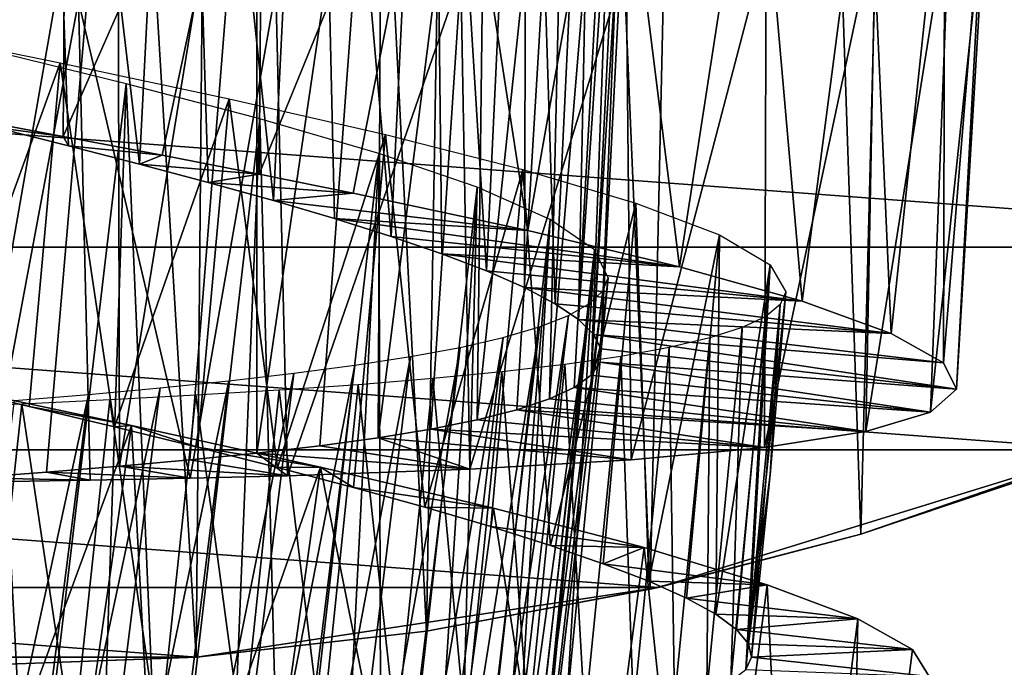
# Model space of a CAD drawing. Header units: millimetres. Extents: x -223 to 138, y -45 to 391.
# Tile 102 of 159: x -174.62 to -168, y 128.99 to 133.34. Entities that reach past the tile are written whole.
import ezdxf

# ---------------------------------------------------------------- set-up
doc = ezdxf.new("R2010")
doc.units = ezdxf.units.MM
doc.header["$LTSCALE"] = 81.481481
for name, color, linetype in [('123', 7, 'CONTINUOUS'), ('127', 7, 'CONTINUOUS'), ('128', 7, 'CONTINUOUS'), ('145', 7, 'CONTINUOUS'), ('161', 7, 'CONTINUOUS'), ('162', 7, 'CONTINUOUS'), ('167', 7, 'CONTINUOUS'), ('168', 7, 'CONTINUOUS'), ('169', 7, 'CONTINUOUS'), ('170', 7, 'CONTINUOUS'), ('171', 7, 'CONTINUOUS')]:
    doc.layers.add(name, color=color, linetype=linetype)

msp = doc.modelspace()

# ---------------------------------------------------------------- linework, layer by layer
at = {"layer": '123', "color": 7, "linetype": 'CONTINUOUS', "true_color": 0xaaaaaa}
for points in [[(-185.5006, 131.814, -73.5), (-188.0939, 133.5822, -73.5), (-164.4994, 131.814, -73.5), (-185.5006, 131.814, -73.5)], [(-164.4994, 131.814, -73.5), (-188.0939, 133.5822, -73.5), (-161.9061, 133.5822, -73.5), (-164.4994, 131.814, -73.5)], [(-182.6726, 130.452, -73.5), (-185.5006, 131.814, -73.5), (-167.3274, 130.452, -73.5), (-182.6726, 130.452, -73.5)], [(-167.3274, 130.452, -73.5), (-185.5006, 131.814, -73.5), (-164.4994, 131.814, -73.5), (-167.3274, 130.452, -73.5)], [(-179.6732, 129.5268, -73.5), (-182.6726, 130.452, -73.5), (-170.3268, 129.5268, -73.5), (-179.6732, 129.5268, -73.5)], [(-170.3268, 129.5268, -73.5), (-182.6726, 130.452, -73.5), (-167.3274, 130.452, -73.5), (-170.3268, 129.5268, -73.5)], [(-176.5694, 129.0589, -73.5), (-179.6732, 129.5268, -73.5), (-173.4306, 129.0589, -73.5), (-176.5694, 129.0589, -73.5)], [(-173.4306, 129.0589, -73.5), (-179.6732, 129.5268, -73.5), (-170.3268, 129.5268, -73.5), (-173.4306, 129.0589, -73.5)]]:
    msp.add_3dface(points, dxfattribs=at)
at = {"layer": '127', "color": 7, "linetype": 'CONTINUOUS', "true_color": 0xaaaaaa}
for points in [[(-170.3268, 129.5268, -73.5), (-167.3274, 130.452, -73.5), (-168.9659, 129.8856, -47.9948), (-170.3268, 129.5268, -73.5)], [(-168.9659, 129.8856, -47.9948), (-167.3274, 130.452, -73.5), (-167.6958, 130.3112, -46.866), (-168.9659, 129.8856, -47.9948)], [(-170.3824, 129.514, -48.8807), (-170.3268, 129.5268, -73.5), (-168.9659, 129.8856, -47.9948), (-170.3824, 129.514, -48.8807)], [(-173.4306, 129.0589, -73.5), (-170.3268, 129.5268, -73.5), (-171.8862, 129.2321, -49.5075), (-173.4306, 129.0589, -73.5)], [(-171.8862, 129.2321, -49.5075), (-170.3268, 129.5268, -73.5), (-170.3824, 129.514, -48.8807), (-171.8862, 129.2321, -49.5075)], [(-173.4351, 129.0584, -49.8781), (-173.4306, 129.0589, -73.5), (-171.8862, 129.2321, -49.5075), (-173.4351, 129.0584, -49.8781)], [(-176.5694, 129.0589, -73.5), (-173.4306, 129.0589, -73.5), (-175.0023, 129, -50.0002), (-176.5694, 129.0589, -73.5)], [(-175.0023, 129, -50.0002), (-173.4306, 129.0589, -73.5), (-173.4351, 129.0584, -49.8781), (-175.0023, 129, -50.0002)]]:
    msp.add_3dface(points, dxfattribs=at)
at = {"layer": '128', "color": 7, "linetype": 'CONTINUOUS', "true_color": 0xaaaaaa}
for points in [[(-175.0023, 129, -50.0002), (-173.4351, 129.0584, -49.8781), (-175.0004, 155, -50.5), (-175.0023, 129, -50.0002)], [(-175.0004, 155, -50.5), (-173.4351, 129.0584, -49.8781), (-173.2019, 155, -50.3449), (-175.0004, 155, -50.5)], [(-173.4351, 129.0584, -49.8781), (-171.8862, 129.2321, -49.5075), (-173.2019, 155, -50.3449), (-173.4351, 129.0584, -49.8781)], [(-173.2019, 155, -50.3449), (-171.8862, 129.2321, -49.5075), (-171.4565, 155, -49.884), (-173.2019, 155, -50.3449)], [(-171.8862, 129.2321, -49.5075), (-170.3824, 129.514, -48.8807), (-171.4565, 155, -49.884), (-171.8862, 129.2321, -49.5075)], [(-171.4565, 155, -49.884), (-170.3824, 129.514, -48.8807), (-169.8159, 155, -49.131), (-171.4565, 155, -49.884)], [(-170.3824, 129.514, -48.8807), (-168.9659, 129.8856, -47.9948), (-169.8159, 155, -49.131), (-170.3824, 129.514, -48.8807)], [(-169.8159, 155, -49.131), (-168.9659, 129.8856, -47.9948), (-168.3285, 155, -48.1081), (-169.8159, 155, -49.131)], [(-168.9659, 129.8856, -47.9948), (-167.6958, 130.3112, -46.866), (-168.3285, 155, -48.1081), (-168.9659, 129.8856, -47.9948)], [(-168.3285, 155, -48.1081), (-167.6958, 130.3112, -46.866), (-167.0382, 155, -46.8455), (-168.3285, 155, -48.1081)]]:
    msp.add_3dface(points, dxfattribs=at)
at = {"layer": '145', "color": 7, "linetype": 'CONTINUOUS', "true_color": 0xaaaaaa}
msp.add_3dface([(-169.6992, 129.058, -40), (-169.7392, 128.9743, -39.4059), (-168.5062, 128.9287, -40), (-169.6992, 129.058, -40)], dxfattribs=at)
at = {"layer": '161', "color": 7, "linetype": 'CONTINUOUS', "true_color": 0xaaaaaa}
for points in [[(-170.9448, 128.7143, -40), (-171.3645, 125.7446, -39.5005), (-170.665, 131.6088, -40), (-170.9448, 128.7143, -40)], [(-170.665, 131.6088, -40), (-171.3645, 125.7446, -39.5005), (-170.6996, 131.5197, -39.5005), (-170.665, 131.6088, -40)], [(-171.3645, 125.7446, -39.5005), (-171.4589, 125.6662, -39.0059), (-170.6996, 131.5197, -39.5005), (-171.3645, 125.7446, -39.5005)], [(-170.6996, 131.5197, -39.5005), (-171.4589, 125.6662, -39.0059), (-170.7884, 131.4349, -39.0059), (-170.6996, 131.5197, -39.5005)], [(-171.4589, 125.6662, -39.0059), (-171.6062, 125.5957, -38.5218), (-170.7884, 131.4349, -39.0059), (-171.4589, 125.6662, -39.0059)], [(-170.7884, 131.4349, -39.0059), (-171.6062, 125.5957, -38.5218), (-170.9305, 131.3545, -38.5218), (-170.7884, 131.4349, -39.0059)], [(-171.6062, 125.5957, -38.5218), (-171.8055, 125.5333, -38.0547), (-170.9305, 131.3545, -38.5218), (-171.6062, 125.5957, -38.5218)], [(-170.9305, 131.3545, -38.5218), (-171.8055, 125.5333, -38.0547), (-171.125, 131.2786, -38.0547), (-170.9305, 131.3545, -38.5218)], [(-171.8055, 125.5333, -38.0547), (-172.0539, 125.4791, -37.6117), (-171.125, 131.2786, -38.0547), (-171.8055, 125.5333, -38.0547)], [(-171.125, 131.2786, -38.0547), (-172.0539, 125.4791, -37.6117), (-171.3691, 131.2074, -37.6117), (-171.125, 131.2786, -38.0547)], [(-172.0539, 125.4791, -37.6117), (-172.3481, 125.4327, -37.1976), (-171.3691, 131.2074, -37.6117), (-172.0539, 125.4791, -37.6117)], [(-171.3691, 131.2074, -37.6117), (-172.3481, 125.4327, -37.1976), (-171.6594, 131.1409, -37.1976), (-171.3691, 131.2074, -37.6117)], [(-172.3481, 125.4327, -37.1976), (-172.6854, 125.3935, -36.8164), (-171.6594, 131.1409, -37.1976), (-172.3481, 125.4327, -37.1976)], [(-171.6594, 131.1409, -37.1976), (-172.6854, 125.3935, -36.8164), (-171.9932, 131.0787, -36.8164), (-171.6594, 131.1409, -37.1976)], [(-172.6854, 125.3935, -36.8164), (-173.0629, 125.3612, -36.4726), (-171.9932, 131.0787, -36.8164), (-172.6854, 125.3935, -36.8164)], [(-171.9932, 131.0787, -36.8164), (-173.0629, 125.3612, -36.4726), (-172.3677, 131.0205, -36.4726), (-171.9932, 131.0787, -36.8164)], [(-173.4747, 125.3354, -36.1717), (-173.9147, 125.3152, -35.917), (-172.7767, 130.9664, -36.1717), (-173.4747, 125.3354, -36.1717)], [(-172.7767, 130.9664, -36.1717), (-173.9147, 125.3152, -35.917), (-173.2142, 130.9161, -35.917), (-172.7767, 130.9664, -36.1717)], [(-173.0629, 125.3612, -36.4726), (-173.4747, 125.3354, -36.1717), (-172.3677, 131.0205, -36.4726), (-173.0629, 125.3612, -36.4726)], [(-172.3677, 131.0205, -36.4726), (-173.4747, 125.3354, -36.1717), (-172.7767, 130.9664, -36.1717), (-172.3677, 131.0205, -36.4726)], [(-173.9147, 125.3152, -35.917), (-174.3791, 125.3, -35.7109), (-173.2142, 130.9161, -35.917), (-173.9147, 125.3152, -35.917)], [(-173.2142, 130.9161, -35.917), (-174.3791, 125.3, -35.7109), (-173.6765, 130.8691, -35.7109), (-173.2142, 130.9161, -35.917)], [(-174.3791, 125.3, -35.7109), (-174.8635, 125.289, -35.5557), (-173.6765, 130.8691, -35.7109), (-174.3791, 125.3, -35.7109)], [(-173.6765, 130.8691, -35.7109), (-174.8635, 125.289, -35.5557), (-174.159, 130.8248, -35.5557), (-173.6765, 130.8691, -35.7109)], [(-174.8635, 125.289, -35.5557), (-175.3623, 125.2812, -35.453), (-174.159, 130.8248, -35.5557), (-174.8635, 125.289, -35.5557)], [(-174.159, 130.8248, -35.5557), (-175.3623, 125.2812, -35.453), (-174.6561, 130.7828, -35.453), (-174.159, 130.8248, -35.5557)]]:
    msp.add_3dface(points, dxfattribs=at)
at = {"layer": '162', "color": 7, "linetype": 'CONTINUOUS', "true_color": 0xaaaaaa}
for points in [[(-169.4688, 131.5139, -40), (-169.5064, 131.429, -39.4059), (-169.5752, 130.2851, -40), (-169.4688, 131.5139, -40)], [(-169.7392, 128.9743, -39.4059), (-169.6992, 129.058, -40), (-169.5064, 131.429, -39.4059), (-169.7392, 128.9743, -39.4059)], [(-169.6047, 131.3491, -38.8171), (-169.7392, 128.9743, -39.4059), (-169.5064, 131.429, -39.4059), (-169.6047, 131.3491, -38.8171)], [(-169.5064, 131.429, -39.4059), (-169.6992, 129.058, -40), (-169.5752, 130.2851, -40), (-169.5064, 131.429, -39.4059)], [(-169.8398, 128.8972, -38.8171), (-169.7392, 128.9743, -39.4059), (-169.6047, 131.3491, -38.8171), (-169.8398, 128.8972, -38.8171)], [(-169.7628, 131.274, -38.2397), (-169.8398, 128.8972, -38.8171), (-169.6047, 131.3491, -38.8171), (-169.7628, 131.274, -38.2397)], [(-170, 128.8267, -38.2397), (-169.8398, 128.8972, -38.8171), (-169.7628, 131.274, -38.2397), (-170, 128.8267, -38.2397)], [(-169.9797, 131.2041, -37.6803), (-170, 128.8267, -38.2397), (-169.7628, 131.274, -38.2397), (-169.9797, 131.2041, -37.6803)], [(-170.2529, 131.1395, -37.1462), (-170.2188, 128.7631, -37.6803), (-169.9797, 131.2041, -37.6803), (-170.2529, 131.1395, -37.1462)], [(-170.2188, 128.7631, -37.6803), (-170, 128.8267, -38.2397), (-169.9797, 131.2041, -37.6803), (-170.2188, 128.7631, -37.6803)], [(-170.5792, 131.08, -36.6426), (-170.4938, 128.7063, -37.1462), (-170.2529, 131.1395, -37.1462), (-170.5792, 131.08, -36.6426)], [(-170.4938, 128.7063, -37.1462), (-170.2188, 128.7631, -37.6803), (-170.2529, 131.1395, -37.1462), (-170.4938, 128.7063, -37.1462)], [(-170.9555, 131.0254, -36.1737), (-170.8216, 128.6562, -36.6426), (-170.5792, 131.08, -36.6426), (-170.9555, 131.0254, -36.1737)], [(-170.8216, 128.6562, -36.6426), (-170.4938, 128.7063, -37.1462), (-170.5792, 131.08, -36.6426), (-170.8216, 128.6562, -36.6426)], [(-171.8439, 130.9303, -35.3619), (-171.624, 128.5748, -35.7449), (-171.3789, 130.9755, -35.7449), (-171.8439, 130.9303, -35.3619)], [(-171.624, 128.5748, -35.7449), (-171.1994, 128.6125, -36.1737), (-171.3789, 130.9755, -35.7449), (-171.624, 128.5748, -35.7449)], [(-171.3789, 130.9755, -35.7449), (-171.1994, 128.6125, -36.1737), (-170.9555, 131.0254, -36.1737), (-171.3789, 130.9755, -35.7449)], [(-171.1994, 128.6125, -36.1737), (-170.8216, 128.6562, -36.6426), (-170.9555, 131.0254, -36.1737), (-171.1994, 128.6125, -36.1737)], [(-172.3447, 130.8893, -35.0286), (-172.0901, 128.5429, -35.3619), (-171.8439, 130.9303, -35.3619), (-172.3447, 130.8893, -35.0286)], [(-172.0901, 128.5429, -35.3619), (-171.624, 128.5748, -35.7449), (-171.8439, 130.9303, -35.3619), (-172.0901, 128.5429, -35.3619)], [(-173.4361, 130.8186, -34.5223), (-173.1249, 128.4946, -34.7477), (-172.8769, 130.8522, -34.7477), (-173.4361, 130.8186, -34.5223)], [(-173.1249, 128.4946, -34.7477), (-172.5919, 128.5164, -35.0286), (-172.8769, 130.8522, -34.7477), (-173.1249, 128.4946, -34.7477)], [(-172.8769, 130.8522, -34.7477), (-172.5919, 128.5164, -35.0286), (-172.3447, 130.8893, -35.0286), (-172.8769, 130.8522, -34.7477)], [(-172.5919, 128.5164, -35.0286), (-172.0901, 128.5429, -35.3619), (-172.3447, 130.8893, -35.0286), (-172.5919, 128.5164, -35.0286)], [(-174.6073, 130.7599, -34.2484), (-174.2648, 128.4631, -34.3554), (-174.0154, 130.7879, -34.3554), (-174.6073, 130.7599, -34.2484)], [(-174.2648, 128.4631, -34.3554), (-173.6848, 128.477, -34.5223), (-174.0154, 130.7879, -34.3554), (-174.2648, 128.4631, -34.3554)], [(-174.0154, 130.7879, -34.3554), (-173.6848, 128.477, -34.5223), (-173.4361, 130.8186, -34.5223), (-174.0154, 130.7879, -34.3554)], [(-173.6848, 128.477, -34.5223), (-173.1249, 128.4946, -34.7477), (-173.4361, 130.8186, -34.5223), (-173.6848, 128.477, -34.5223)], [(-175.2062, 130.7338, -34.202), (-174.8573, 128.452, -34.2484), (-174.6073, 130.7599, -34.2484), (-175.2062, 130.7338, -34.202)], [(-174.8573, 128.452, -34.2484), (-174.2648, 128.4631, -34.3554), (-174.6073, 130.7599, -34.2484), (-174.8573, 128.452, -34.2484)]]:
    msp.add_3dface(points, dxfattribs=at)
at = {"layer": '167', "color": 7, "linetype": 'CONTINUOUS', "true_color": 0xaaaaaa}
for points in [[(-174.3294, 132.559, -46.9448), (-174.7836, 132.6189, -44.5809), (-175.0056, 132.6855, -46.9974), (-174.3294, 132.559, -46.9448)], [(-174.2935, 132.496, -44.5078), (-174.7836, 132.6189, -44.5809), (-174.3294, 132.559, -46.9448), (-174.2935, 132.496, -44.5078)], [(-173.6623, 132.4319, -46.826), (-174.2935, 132.496, -44.5078), (-174.3294, 132.559, -46.9448), (-173.6623, 132.4319, -46.826)], [(-173.815, 132.3728, -44.3813), (-174.2935, 132.496, -44.5078), (-173.6623, 132.4319, -46.826), (-173.815, 132.3728, -44.3813)], [(-173.01, 132.3046, -46.6422), (-173.815, 132.3728, -44.3813), (-173.6623, 132.4319, -46.826), (-173.01, 132.3046, -46.6422)], [(-173.3535, 132.25, -44.2026), (-173.815, 132.3728, -44.3813), (-173.01, 132.3046, -46.6422), (-173.3535, 132.25, -44.2026)], [(-172.3784, 132.1775, -46.3944), (-173.3535, 132.25, -44.2026), (-173.01, 132.3046, -46.6422), (-172.3784, 132.1775, -46.3944)], [(-172.9149, 132.1278, -43.9737), (-173.3535, 132.25, -44.2026), (-172.3784, 132.1775, -46.3944), (-172.9149, 132.1278, -43.9737)], [(-171.2044, 131.9263, -45.7177), (-172.9149, 132.1278, -43.9737), (-172.3784, 132.1775, -46.3944), (-171.2044, 131.9263, -45.7177)], [(-172.5037, 132.0068, -43.6975), (-172.9149, 132.1278, -43.9737), (-171.2044, 131.9263, -45.7177), (-172.5037, 132.0068, -43.6975)], [(-172.1239, 131.8871, -43.3766), (-172.5037, 132.0068, -43.6975), (-170.1852, 131.6827, -44.8238), (-172.1239, 131.8871, -43.3766)], [(-170.1852, 131.6827, -44.8238), (-172.5037, 132.0068, -43.6975), (-171.2044, 131.9263, -45.7177), (-170.1852, 131.6827, -44.8238)], [(-171.7815, 131.7693, -43.0146), (-172.1239, 131.8871, -43.3766), (-170.1852, 131.6827, -44.8238), (-171.7815, 131.7693, -43.0146)], [(-171.4814, 131.6543, -42.6171), (-171.7815, 131.7693, -43.0146), (-169.3601, 131.4506, -43.7451), (-171.4814, 131.6543, -42.6171)], [(-169.3601, 131.4506, -43.7451), (-171.7815, 131.7693, -43.0146), (-170.1852, 131.6827, -44.8238), (-169.3601, 131.4506, -43.7451)], [(-171.2267, 131.5424, -42.1893), (-171.4814, 131.6543, -42.6171), (-169.3601, 131.4506, -43.7451), (-171.2267, 131.5424, -42.1893)], [(-171.0199, 131.4338, -41.7349), (-171.2267, 131.5424, -42.1893), (-168.7605, 131.2339, -42.5256), (-171.0199, 131.4338, -41.7349)], [(-168.7605, 131.2339, -42.5256), (-171.2267, 131.5424, -42.1893), (-169.3601, 131.4506, -43.7451), (-168.7605, 131.2339, -42.5256)], [(-170.8641, 131.3288, -41.2589), (-171.0199, 131.4338, -41.7349), (-168.7605, 131.2339, -42.5256), (-170.8641, 131.3288, -41.2589)], [(-170.7613, 131.228, -40.7685), (-170.8641, 131.3288, -41.2589), (-168.4099, 131.0356, -41.2094), (-170.7613, 131.228, -40.7685)], [(-168.4099, 131.0356, -41.2094), (-170.8641, 131.3288, -41.2589), (-168.7605, 131.2339, -42.5256), (-168.4099, 131.0356, -41.2094)], [(-170.7123, 131.1318, -40.2704), (-170.7613, 131.228, -40.7685), (-168.3205, 130.8587, -39.8498), (-170.7123, 131.1318, -40.2704)], [(-168.3205, 130.8587, -39.8498), (-170.7613, 131.228, -40.7685), (-168.4099, 131.0356, -41.2094), (-168.3205, 130.8587, -39.8498)], [(-170.7179, 131.0402, -39.7692), (-170.7123, 131.1318, -40.2704), (-168.3205, 130.8587, -39.8498), (-170.7179, 131.0402, -39.7692)], [(-170.7783, 130.9534, -39.2704), (-170.7179, 131.0402, -39.7692), (-168.4969, 130.7046, -38.4953), (-170.7783, 130.9534, -39.2704)], [(-168.4969, 130.7046, -38.4953), (-170.7179, 131.0402, -39.7692), (-168.3205, 130.8587, -39.8498), (-168.4969, 130.7046, -38.4953)], [(-170.8924, 130.8713, -38.7798), (-170.7783, 130.9534, -39.2704), (-168.4969, 130.7046, -38.4953), (-170.8924, 130.8713, -38.7798)], [(-171.0595, 130.7939, -38.3027), (-170.8924, 130.8713, -38.7798), (-168.9322, 130.5742, -37.196), (-171.0595, 130.7939, -38.3027)], [(-168.9322, 130.5742, -37.196), (-170.8924, 130.8713, -38.7798), (-168.4969, 130.7046, -38.4953), (-168.9322, 130.5742, -37.196)], [(-171.2782, 130.7215, -37.8455), (-171.0595, 130.7939, -38.3027), (-168.9322, 130.5742, -37.196), (-171.2782, 130.7215, -37.8455)], [(-171.5451, 130.6541, -37.4147), (-171.2782, 130.7215, -37.8455), (-169.6118, 130.4677, -36.0037), (-171.5451, 130.6541, -37.4147)], [(-169.6118, 130.4677, -36.0037), (-171.2782, 130.7215, -37.8455), (-168.9322, 130.5742, -37.196), (-169.6118, 130.4677, -36.0037)], [(-171.8567, 130.5915, -37.0151), (-171.5451, 130.6541, -37.4147), (-169.6118, 130.4677, -36.0037), (-171.8567, 130.5915, -37.0151)], [(-172.2103, 130.5334, -36.6508), (-171.8567, 130.5915, -37.0151), (-170.5097, 130.3842, -34.9624), (-172.2103, 130.5334, -36.6508)], [(-170.5097, 130.3842, -34.9624), (-171.8567, 130.5915, -37.0151), (-169.6118, 130.4677, -36.0037), (-170.5097, 130.3842, -34.9624)], [(-172.6022, 130.4796, -36.3264), (-172.2103, 130.5334, -36.6508), (-171.5933, 130.3219, -34.1136), (-172.6022, 130.4796, -36.3264)], [(-171.5933, 130.3219, -34.1136), (-172.2103, 130.5334, -36.6508), (-170.5097, 130.3842, -34.9624), (-171.5933, 130.3219, -34.1136)], [(-173.0262, 130.4299, -36.0463), (-172.6022, 130.4796, -36.3264), (-171.5933, 130.3219, -34.1136), (-173.0262, 130.4299, -36.0463)], [(-173.9496, 130.3412, -35.6314), (-173.4765, 130.3839, -35.8139), (-172.8207, 130.2777, -33.4888), (-173.9496, 130.3412, -35.6314)], [(-173.4765, 130.3839, -35.8139), (-173.0262, 130.4299, -36.0463), (-172.8207, 130.2777, -33.4888), (-173.4765, 130.3839, -35.8139)], [(-172.8207, 130.2777, -33.4888), (-173.0262, 130.4299, -36.0463), (-171.5933, 130.3219, -34.1136), (-172.8207, 130.2777, -33.4888)], [(-174.4407, 130.301, -35.5006), (-173.9496, 130.3412, -35.6314), (-173.4747, 130.2614, -33.269), (-174.4407, 130.301, -35.5006)], [(-173.4747, 130.2614, -33.269), (-173.9496, 130.3412, -35.6314), (-172.8207, 130.2777, -33.4888), (-173.4747, 130.2614, -33.269)], [(-174.9436, 130.263, -35.4231), (-174.4407, 130.301, -35.5006), (-174.1467, 130.2481, -33.1136), (-174.9436, 130.263, -35.4231)], [(-174.8304, 130.2373, -33.0238), (-174.9436, 130.263, -35.4231), (-174.1467, 130.2481, -33.1136), (-174.8304, 130.2373, -33.0238)], [(-174.1467, 130.2481, -33.1136), (-174.4407, 130.301, -35.5006), (-173.4747, 130.2614, -33.269), (-174.1467, 130.2481, -33.1136)]]:
    msp.add_3dface(points, dxfattribs=at)
at = {"layer": '168', "color": 7, "linetype": 'CONTINUOUS', "true_color": 0xaaaaaa}
for points in [[(-173.8685, 130.615, -46.8381), (-175.1937, 130.8958, -46.9984), (-174.5571, 130.7427, -45.7446), (-173.8685, 130.615, -46.8381)], [(-174.5571, 130.7427, -45.7446), (-175.1937, 130.8958, -46.9984), (-175.1378, 130.8792, -45.7963), (-174.5571, 130.7427, -45.7446)], [(-173.9843, 130.6056, -45.633), (-173.8685, 130.615, -46.8381), (-174.5571, 130.7427, -45.7446), (-173.9843, 130.6056, -45.633)], [(-173.4255, 130.4686, -45.4624), (-173.8685, 130.615, -46.8381), (-173.9843, 130.6056, -45.633), (-173.4255, 130.4686, -45.4624)], [(-172.5992, 130.3343, -46.4221), (-173.8685, 130.615, -46.8381), (-173.4255, 130.4686, -45.4624), (-172.5992, 130.3343, -46.4221)], [(-172.8874, 130.3324, -45.2343), (-172.5992, 130.3343, -46.4221), (-173.4255, 130.4686, -45.4624), (-172.8874, 130.3324, -45.2343)], [(-172.3763, 130.1979, -44.9514), (-172.5992, 130.3343, -46.4221), (-172.8874, 130.3324, -45.2343), (-172.3763, 130.1979, -44.9514)], [(-171.4358, 130.0592, -45.7651), (-172.5992, 130.3343, -46.4221), (-172.3763, 130.1979, -44.9514), (-171.4358, 130.0592, -45.7651)], [(-171.8968, 130.0654, -44.6168), (-171.4358, 130.0592, -45.7651), (-172.3763, 130.1979, -44.9514), (-171.8968, 130.0654, -44.6168)], [(-171.4534, 129.9355, -44.2337), (-171.4358, 130.0592, -45.7651), (-171.8968, 130.0654, -44.6168), (-171.4534, 129.9355, -44.2337)], [(-170.4208, 129.7945, -44.8931), (-171.4358, 130.0592, -45.7651), (-171.4534, 129.9355, -44.2337), (-170.4208, 129.7945, -44.8931)], [(-171.0517, 129.8088, -43.8057), (-170.4208, 129.7945, -44.8931), (-171.4534, 129.9355, -44.2337), (-171.0517, 129.8088, -43.8057)], [(-170.6964, 129.6861, -43.3383), (-170.4208, 129.7945, -44.8931), (-171.0517, 129.8088, -43.8057), (-170.6964, 129.6861, -43.3383)], [(-169.5938, 129.545, -43.8375), (-170.4208, 129.7945, -44.8931), (-170.6964, 129.6861, -43.3383), (-169.5938, 129.545, -43.8375)], [(-170.3908, 129.5679, -42.8367), (-169.5938, 129.545, -43.8375), (-170.6964, 129.6861, -43.3383), (-170.3908, 129.5679, -42.8367)], [(-170.1376, 129.4545, -42.3054), (-169.5938, 129.545, -43.8375), (-170.3908, 129.5679, -42.8367), (-170.1376, 129.4545, -42.3054)], [(-168.985, 129.3153, -42.6403), (-169.5938, 129.545, -43.8375), (-170.1376, 129.4545, -42.3054), (-168.985, 129.3153, -42.6403)], [(-169.9402, 129.3463, -41.7494), (-168.985, 129.3153, -42.6403), (-170.1376, 129.4545, -42.3054), (-169.9402, 129.3463, -41.7494)], [(-169.8007, 129.244, -41.1756), (-168.985, 129.3153, -42.6403), (-169.9402, 129.3463, -41.7494), (-169.8007, 129.244, -41.1756)], [(-168.6183, 129.1088, -41.3441), (-168.985, 129.3153, -42.6403), (-169.8007, 129.244, -41.1756), (-168.6183, 129.1088, -41.3441)], [(-169.7201, 129.1478, -40.5905), (-168.6183, 129.1088, -41.3441), (-169.8007, 129.244, -41.1756), (-169.7201, 129.1478, -40.5905)], [(-169.6992, 129.058, -40), (-168.6183, 129.1088, -41.3441), (-169.7201, 129.1478, -40.5905), (-169.6992, 129.058, -40)], [(-169.6992, 129.058, -40), (-168.5062, 128.9287, -40), (-168.6183, 129.1088, -41.3441), (-169.6992, 129.058, -40)]]:
    msp.add_3dface(points, dxfattribs=at)
at = {"layer": '169', "color": 7, "linetype": 'CONTINUOUS', "true_color": 0xaaaaaa}
for points in [[(-175.6842, 132.8108, -46.9824), (-175.6566, 136.0053, -46.972), (-174.3066, 135.8105, -46.9614), (-175.6842, 132.8108, -46.9824)], [(-175.0056, 132.6855, -46.9974), (-175.6842, 132.8108, -46.9824), (-174.3066, 135.8105, -46.9614), (-175.0056, 132.6855, -46.9974)], [(-174.3294, 132.559, -46.9448), (-175.0056, 132.6855, -46.9974), (-174.3066, 135.8105, -46.9614), (-174.3294, 132.559, -46.9448)], [(-174.3294, 132.559, -46.9448), (-174.3066, 135.8105, -46.9614), (-172.9849, 135.6114, -46.69), (-174.3294, 132.559, -46.9448)], [(-173.6623, 132.4319, -46.826), (-174.3294, 132.559, -46.9448), (-172.9849, 135.6114, -46.69), (-173.6623, 132.4319, -46.826)], [(-173.01, 132.3046, -46.6422), (-173.6623, 132.4319, -46.826), (-172.9849, 135.6114, -46.69), (-173.01, 132.3046, -46.6422)], [(-173.01, 132.3046, -46.6422), (-172.9849, 135.6114, -46.69), (-171.7411, 135.4099, -46.1682), (-173.01, 132.3046, -46.6422)], [(-172.3784, 132.1775, -46.3944), (-173.01, 132.3046, -46.6422), (-171.7411, 135.4099, -46.1682), (-172.3784, 132.1775, -46.3944)], [(-171.2044, 131.9263, -45.7177), (-172.3784, 132.1775, -46.3944), (-171.7411, 135.4099, -46.1682), (-171.2044, 131.9263, -45.7177)], [(-171.2044, 131.9263, -45.7177), (-171.7411, 135.4099, -46.1682), (-170.6225, 135.2084, -45.4162), (-171.2044, 131.9263, -45.7177)], [(-170.1852, 131.6827, -44.8238), (-171.2044, 131.9263, -45.7177), (-170.6225, 135.2084, -45.4162), (-170.1852, 131.6827, -44.8238)], [(-170.1852, 131.6827, -44.8238), (-170.6225, 135.2084, -45.4162), (-169.6702, 135.0089, -44.462), (-170.1852, 131.6827, -44.8238)], [(-169.3601, 131.4506, -43.7451), (-170.1852, 131.6827, -44.8238), (-169.6702, 135.0089, -44.462), (-169.3601, 131.4506, -43.7451)], [(-169.3601, 131.4506, -43.7451), (-169.6702, 135.0089, -44.462), (-168.9203, 134.8142, -43.3423), (-169.3601, 131.4506, -43.7451)], [(-168.7605, 131.2339, -42.5256), (-169.3601, 131.4506, -43.7451), (-168.9203, 134.8142, -43.3423), (-168.7605, 131.2339, -42.5256)], [(-168.7605, 131.2339, -42.5256), (-168.9203, 134.8142, -43.3423), (-168.4003, 134.6264, -42.0993), (-168.7605, 131.2339, -42.5256)], [(-168.4099, 131.0356, -41.2094), (-168.7605, 131.2339, -42.5256), (-168.4003, 134.6264, -42.0993), (-168.4099, 131.0356, -41.2094)], [(-168.4099, 131.0356, -41.2094), (-168.4003, 134.6264, -42.0993), (-168.1289, 134.4474, -40.7767), (-168.4099, 131.0356, -41.2094)], [(-168.3205, 130.8587, -39.8498), (-168.4099, 131.0356, -41.2094), (-168.1289, 134.4474, -40.7767), (-168.3205, 130.8587, -39.8498)], [(-168.3205, 130.8587, -39.8498), (-168.1289, 134.4474, -40.7767), (-168.1169, 134.2793, -39.4245), (-168.3205, 130.8587, -39.8498)], [(-168.4969, 130.7046, -38.4953), (-168.3205, 130.8587, -39.8498), (-168.1169, 134.2793, -39.4245), (-168.4969, 130.7046, -38.4953)], [(-168.4969, 130.7046, -38.4953), (-168.1169, 134.2793, -39.4245), (-168.3657, 134.1236, -38.093), (-168.4969, 130.7046, -38.4953)], [(-168.9322, 130.5742, -37.196), (-168.4969, 130.7046, -38.4953), (-168.3657, 134.1236, -38.093), (-168.9322, 130.5742, -37.196)], [(-168.9322, 130.5742, -37.196), (-168.3657, 134.1236, -38.093), (-168.8664, 133.9813, -36.8318), (-168.9322, 130.5742, -37.196)], [(-169.6118, 130.4677, -36.0037), (-168.9322, 130.5742, -37.196), (-168.8664, 133.9813, -36.8318), (-169.6118, 130.4677, -36.0037)], [(-169.6118, 130.4677, -36.0037), (-168.8664, 133.9813, -36.8318), (-169.6007, 133.8532, -35.6895), (-169.6118, 130.4677, -36.0037)], [(-170.5097, 130.3842, -34.9624), (-169.6007, 133.8532, -35.6895), (-170.5422, 133.7388, -34.7072), (-170.5097, 130.3842, -34.9624)], [(-170.5097, 130.3842, -34.9624), (-169.6118, 130.4677, -36.0037), (-169.6007, 133.8532, -35.6895), (-170.5097, 130.3842, -34.9624)], [(-171.5933, 130.3219, -34.1136), (-170.5422, 133.7388, -34.7072), (-171.6547, 133.6377, -33.9242), (-171.5933, 130.3219, -34.1136)], [(-171.5933, 130.3219, -34.1136), (-170.5097, 130.3842, -34.9624), (-170.5422, 133.7388, -34.7072), (-171.5933, 130.3219, -34.1136)], [(-172.8207, 130.2777, -33.4888), (-171.6547, 133.6377, -33.9242), (-172.8984, 133.5483, -33.3679), (-172.8207, 130.2777, -33.4888)], [(-172.8207, 130.2777, -33.4888), (-171.5933, 130.3219, -34.1136), (-171.6547, 133.6377, -33.9242), (-172.8207, 130.2777, -33.4888)], [(-173.4747, 130.2614, -33.269), (-172.8984, 133.5483, -33.3679), (-174.2254, 133.4688, -33.0609), (-173.4747, 130.2614, -33.269)], [(-173.4747, 130.2614, -33.269), (-172.8207, 130.2777, -33.4888), (-172.8984, 133.5483, -33.3679), (-173.4747, 130.2614, -33.269)], [(-174.8304, 130.2373, -33.0238), (-174.2254, 133.4688, -33.0609), (-175.5871, 133.3964, -33.0137), (-174.8304, 130.2373, -33.0238)], [(-174.8304, 130.2373, -33.0238), (-174.1467, 130.2481, -33.1136), (-174.2254, 133.4688, -33.0609), (-174.8304, 130.2373, -33.0238)], [(-174.1467, 130.2481, -33.1136), (-173.4747, 130.2614, -33.269), (-174.2254, 133.4688, -33.0609), (-174.1467, 130.2481, -33.1136)], [(-174.9919, 127.5687, -46.9621), (-175.1937, 130.8958, -46.9984), (-173.8685, 130.615, -46.8381), (-174.9919, 127.5687, -46.9621)], [(-174.3315, 127.4002, -46.8578), (-174.9919, 127.5687, -46.9621), (-173.8685, 130.615, -46.8381), (-174.3315, 127.4002, -46.8578)], [(-173.6844, 127.2321, -46.6881), (-174.3315, 127.4002, -46.8578), (-173.8685, 130.615, -46.8381), (-173.6844, 127.2321, -46.6881)], [(-173.6844, 127.2321, -46.6881), (-173.8685, 130.615, -46.8381), (-172.5992, 130.3343, -46.4221), (-173.6844, 127.2321, -46.6881)], [(-173.0568, 127.0653, -46.4542), (-173.6844, 127.2321, -46.6881), (-172.5992, 130.3343, -46.4221), (-173.0568, 127.0653, -46.4542)], [(-171.8866, 126.7399, -45.8033), (-173.0568, 127.0653, -46.4542), (-172.5992, 130.3343, -46.4221), (-171.8866, 126.7399, -45.8033)], [(-171.8866, 126.7399, -45.8033), (-172.5992, 130.3343, -46.4221), (-171.4358, 130.0592, -45.7651), (-171.8866, 126.7399, -45.8033)], [(-170.8655, 126.4309, -44.9318), (-171.8866, 126.7399, -45.8033), (-171.4358, 130.0592, -45.7651), (-170.8655, 126.4309, -44.9318)], [(-170.8655, 126.4309, -44.9318), (-171.4358, 130.0592, -45.7651), (-170.4208, 129.7945, -44.8931), (-170.8655, 126.4309, -44.9318)], [(-170.0336, 126.1448, -43.8715), (-170.8655, 126.4309, -44.9318), (-170.4208, 129.7945, -44.8931), (-170.0336, 126.1448, -43.8715)], [(-170.0336, 126.1448, -43.8715), (-170.4208, 129.7945, -44.8931), (-169.5938, 129.545, -43.8375), (-170.0336, 126.1448, -43.8715)], [(-169.4228, 125.8876, -42.6654), (-170.0336, 126.1448, -43.8715), (-169.5938, 129.545, -43.8375), (-169.4228, 125.8876, -42.6654)], [(-169.4228, 125.8876, -42.6654), (-169.5938, 129.545, -43.8375), (-168.985, 129.3153, -42.6403), (-169.4228, 125.8876, -42.6654)], [(-169.0573, 125.6639, -41.3573), (-169.4228, 125.8876, -42.6654), (-168.985, 129.3153, -42.6403), (-169.0573, 125.6639, -41.3573)], [(-169.0573, 125.6639, -41.3573), (-168.985, 129.3153, -42.6403), (-168.6183, 129.1088, -41.3441), (-169.0573, 125.6639, -41.3573)], [(-168.5062, 128.9287, -40), (-169.0573, 125.6639, -41.3573), (-168.6183, 129.1088, -41.3441), (-168.5062, 128.9287, -40)]]:
    msp.add_3dface(points, dxfattribs=at)
at = {"layer": '170', "color": 7, "linetype": 'CONTINUOUS', "true_color": 0xaaaaaa}
for points in [[(-175.4847, 138.3, -44.5744), (-174.7836, 132.6189, -44.5809), (-174.4951, 138.1274, -44.572), (-175.4847, 138.3, -44.5744)], [(-174.7836, 132.6189, -44.5809), (-174.2935, 132.496, -44.5078), (-174.4951, 138.1274, -44.572), (-174.7836, 132.6189, -44.5809)], [(-174.2935, 132.496, -44.5078), (-173.815, 132.3728, -44.3813), (-174.4951, 138.1274, -44.572), (-174.2935, 132.496, -44.5078)], [(-174.4951, 138.1274, -44.572), (-173.815, 132.3728, -44.3813), (-173.5318, 137.951, -44.359), (-174.4951, 138.1274, -44.572)], [(-173.815, 132.3728, -44.3813), (-173.3535, 132.25, -44.2026), (-173.5318, 137.951, -44.359), (-173.815, 132.3728, -44.3813)], [(-173.3535, 132.25, -44.2026), (-172.9149, 132.1278, -43.9737), (-173.5318, 137.951, -44.359), (-173.3535, 132.25, -44.2026)], [(-173.5318, 137.951, -44.359), (-172.9149, 132.1278, -43.9737), (-172.6362, 137.7709, -43.9449), (-173.5318, 137.951, -44.359)], [(-172.9149, 132.1278, -43.9737), (-172.5037, 132.0068, -43.6975), (-172.6362, 137.7709, -43.9449), (-172.9149, 132.1278, -43.9737)], [(-172.5037, 132.0068, -43.6975), (-172.1239, 131.8871, -43.3766), (-172.6362, 137.7709, -43.9449), (-172.5037, 132.0068, -43.6975)], [(-172.6362, 137.7709, -43.9449), (-172.1239, 131.8871, -43.3766), (-171.8506, 137.5882, -43.3499), (-172.6362, 137.7709, -43.9449)], [(-172.1239, 131.8871, -43.3766), (-171.7815, 131.7693, -43.0146), (-171.8506, 137.5882, -43.3499), (-172.1239, 131.8871, -43.3766)], [(-171.7815, 131.7693, -43.0146), (-171.4814, 131.6543, -42.6171), (-171.8506, 137.5882, -43.3499), (-171.7815, 131.7693, -43.0146)], [(-171.8506, 137.5882, -43.3499), (-171.4814, 131.6543, -42.6171), (-171.2111, 137.4037, -42.6009), (-171.8506, 137.5882, -43.3499)], [(-171.4814, 131.6543, -42.6171), (-171.2267, 131.5424, -42.1893), (-171.2111, 137.4037, -42.6009), (-171.4814, 131.6543, -42.6171)], [(-171.2267, 131.5424, -42.1893), (-171.0199, 131.4338, -41.7349), (-171.2111, 137.4037, -42.6009), (-171.2267, 131.5424, -42.1893)], [(-171.2111, 137.4037, -42.6009), (-171.0199, 131.4338, -41.7349), (-170.7452, 137.2184, -41.7313), (-171.2111, 137.4037, -42.6009)], [(-171.0199, 131.4338, -41.7349), (-170.8641, 131.3288, -41.2589), (-170.7452, 137.2184, -41.7313), (-171.0199, 131.4338, -41.7349)], [(-170.7452, 137.2184, -41.7313), (-170.8641, 131.3288, -41.2589), (-170.4765, 137.0338, -40.7806), (-170.7452, 137.2184, -41.7313)], [(-170.8641, 131.3288, -41.2589), (-170.7613, 131.228, -40.7685), (-170.4765, 137.0338, -40.7806), (-170.8641, 131.3288, -41.2589)], [(-170.7613, 131.228, -40.7685), (-170.7123, 131.1318, -40.2704), (-170.4765, 137.0338, -40.7806), (-170.7613, 131.228, -40.7685)], [(-170.4765, 137.0338, -40.7806), (-170.7123, 131.1318, -40.2704), (-170.417, 136.8519, -39.7946), (-170.4765, 137.0338, -40.7806)], [(-170.7179, 131.0402, -39.7692), (-170.7783, 130.9534, -39.2704), (-170.417, 136.8519, -39.7946), (-170.7179, 131.0402, -39.7692)], [(-170.417, 136.8519, -39.7946), (-170.7783, 130.9534, -39.2704), (-170.5703, 136.6737, -38.8181), (-170.417, 136.8519, -39.7946)], [(-170.7123, 131.1318, -40.2704), (-170.7179, 131.0402, -39.7692), (-170.417, 136.8519, -39.7946), (-170.7123, 131.1318, -40.2704)], [(-170.8924, 130.8713, -38.7798), (-171.0595, 130.7939, -38.3027), (-170.5703, 136.6737, -38.8181), (-170.8924, 130.8713, -38.7798)], [(-170.5703, 136.6737, -38.8181), (-171.0595, 130.7939, -38.3027), (-170.9276, 136.501, -37.8982), (-170.5703, 136.6737, -38.8181)], [(-170.7783, 130.9534, -39.2704), (-170.8924, 130.8713, -38.7798), (-170.5703, 136.6737, -38.8181), (-170.7783, 130.9534, -39.2704)], [(-171.2782, 130.7215, -37.8455), (-171.5451, 130.6541, -37.4147), (-170.9276, 136.501, -37.8982), (-171.2782, 130.7215, -37.8455)], [(-170.9276, 136.501, -37.8982), (-171.5451, 130.6541, -37.4147), (-171.4744, 136.3339, -37.0734), (-170.9276, 136.501, -37.8982)], [(-171.0595, 130.7939, -38.3027), (-171.2782, 130.7215, -37.8455), (-170.9276, 136.501, -37.8982), (-171.0595, 130.7939, -38.3027)], [(-171.8567, 130.5915, -37.0151), (-172.2103, 130.5334, -36.6508), (-171.4744, 136.3339, -37.0734), (-171.8567, 130.5915, -37.0151)], [(-171.4744, 136.3339, -37.0734), (-172.2103, 130.5334, -36.6508), (-172.1843, 136.1735, -36.384), (-171.4744, 136.3339, -37.0734)], [(-171.5451, 130.6541, -37.4147), (-171.8567, 130.5915, -37.0151), (-171.4744, 136.3339, -37.0734), (-171.5451, 130.6541, -37.4147)], [(-172.1843, 136.1735, -36.384), (-173.0262, 130.4299, -36.0463), (-173.0269, 136.0194, -35.86), (-172.1843, 136.1735, -36.384)], [(-172.6022, 130.4796, -36.3264), (-173.0262, 130.4299, -36.0463), (-172.1843, 136.1735, -36.384), (-172.6022, 130.4796, -36.3264)], [(-172.2103, 130.5334, -36.6508), (-172.6022, 130.4796, -36.3264), (-172.1843, 136.1735, -36.384), (-172.2103, 130.5334, -36.6508)], [(-173.0269, 136.0194, -35.86), (-173.9496, 130.3412, -35.6314), (-173.9623, 135.8717, -35.5274), (-173.0269, 136.0194, -35.86)], [(-173.4765, 130.3839, -35.8139), (-173.9496, 130.3412, -35.6314), (-173.0269, 136.0194, -35.86), (-173.4765, 130.3839, -35.8139)], [(-173.0262, 130.4299, -36.0463), (-173.4765, 130.3839, -35.8139), (-173.0269, 136.0194, -35.86), (-173.0262, 130.4299, -36.0463)], [(-173.9623, 135.8717, -35.5274), (-174.9436, 130.263, -35.4231), (-174.9474, 135.7297, -35.401), (-173.9623, 135.8717, -35.5274)], [(-174.4407, 130.301, -35.5006), (-174.9436, 130.263, -35.4231), (-173.9623, 135.8717, -35.5274), (-174.4407, 130.301, -35.5006)], [(-173.9496, 130.3412, -35.6314), (-174.4407, 130.301, -35.5006), (-173.9623, 135.8717, -35.5274), (-173.9496, 130.3412, -35.6314)], [(-175.0327, 127.5365, -44.5479), (-174.557, 127.3835, -44.4457), (-174.8649, 133.1482, -44.5901), (-175.0327, 127.5365, -44.5479)], [(-174.8649, 133.1482, -44.5901), (-174.557, 127.3835, -44.4457), (-173.9056, 132.9123, -44.4201), (-174.8649, 133.1482, -44.5901)], [(-174.557, 127.3835, -44.4457), (-174.0958, 127.2313, -44.2908), (-173.9056, 132.9123, -44.4201), (-174.557, 127.3835, -44.4457)], [(-174.0958, 127.2313, -44.2908), (-173.655, 127.0811, -44.0848), (-173.9056, 132.9123, -44.4201), (-174.0958, 127.2313, -44.2908)], [(-173.9056, 132.9123, -44.4201), (-173.655, 127.0811, -44.0848), (-173.0058, 132.6764, -44.0468), (-173.9056, 132.9123, -44.4201)], [(-173.655, 127.0811, -44.0848), (-173.2393, 126.9334, -43.8302), (-173.0058, 132.6764, -44.0468), (-173.655, 127.0811, -44.0848)], [(-173.2393, 126.9334, -43.8302), (-172.8525, 126.7885, -43.5292), (-173.0058, 132.6764, -44.0468), (-173.2393, 126.9334, -43.8302)], [(-173.0058, 132.6764, -44.0468), (-172.8525, 126.7885, -43.5292), (-172.2063, 132.4435, -43.4865), (-173.0058, 132.6764, -44.0468)], [(-172.8525, 126.7885, -43.5292), (-172.5003, 126.6474, -43.1855), (-172.2063, 132.4435, -43.4865), (-172.8525, 126.7885, -43.5292)], [(-172.5003, 126.6474, -43.1855), (-172.1886, 126.5114, -42.804), (-172.2063, 132.4435, -43.4865), (-172.5003, 126.6474, -43.1855)], [(-172.2063, 132.4435, -43.4865), (-172.1886, 126.5114, -42.804), (-171.5452, 132.217, -42.7646), (-172.2063, 132.4435, -43.4865)], [(-172.1886, 126.5114, -42.804), (-171.9203, 126.3811, -42.3897), (-171.5452, 132.217, -42.7646), (-172.1886, 126.5114, -42.804)], [(-171.9203, 126.3811, -42.3897), (-171.6983, 126.2568, -41.9465), (-171.5452, 132.217, -42.7646), (-171.9203, 126.3811, -42.3897)], [(-171.5452, 132.217, -42.7646), (-171.6983, 126.2568, -41.9465), (-171.0542, 132.0006, -41.9163), (-171.5452, 132.217, -42.7646)], [(-171.6983, 126.2568, -41.9465), (-171.5256, 126.1389, -41.4792), (-171.0542, 132.0006, -41.9163), (-171.6983, 126.2568, -41.9465)], [(-171.5256, 126.1389, -41.4792), (-171.4051, 126.0285, -40.9948), (-171.0542, 132.0006, -41.9163), (-171.5256, 126.1389, -41.4792)], [(-171.0542, 132.0006, -41.9163), (-171.4051, 126.0285, -40.9948), (-170.7563, 131.7968, -40.979), (-171.0542, 132.0006, -41.9163)], [(-171.4051, 126.0285, -40.9948), (-171.3376, 125.9258, -40.4999), (-170.7563, 131.7968, -40.979), (-171.4051, 126.0285, -40.9948)], [(-171.3376, 125.9258, -40.4999), (-171.3239, 125.8311, -40), (-170.7563, 131.7968, -40.979), (-171.3376, 125.9258, -40.4999)], [(-171.3239, 125.8311, -40), (-170.9448, 128.7143, -40), (-170.7563, 131.7968, -40.979), (-171.3239, 125.8311, -40)], [(-170.9448, 128.7143, -40), (-170.665, 131.6088, -40), (-170.7563, 131.7968, -40.979), (-170.9448, 128.7143, -40)]]:
    msp.add_3dface(points, dxfattribs=at)
at = {"layer": '171', "color": 7, "linetype": 'CONTINUOUS', "true_color": 0xaaaaaa}
for points in [[(-174.3479, 133.053, -45.741), (-175.1378, 130.8792, -45.7963), (-175.5161, 133.2911, -45.7888), (-174.3479, 133.053, -45.741)], [(-174.5571, 130.7427, -45.7446), (-175.1378, 130.8792, -45.7963), (-174.3479, 133.053, -45.741), (-174.5571, 130.7427, -45.7446)], [(-173.9843, 130.6056, -45.633), (-174.5571, 130.7427, -45.7446), (-174.3479, 133.053, -45.741), (-173.9843, 130.6056, -45.633)], [(-173.2133, 132.8122, -45.4549), (-173.9843, 130.6056, -45.633), (-174.3479, 133.053, -45.741), (-173.2133, 132.8122, -45.4549)], [(-173.4255, 130.4686, -45.4624), (-173.9843, 130.6056, -45.633), (-173.2133, 132.8122, -45.4549), (-173.4255, 130.4686, -45.4624)], [(-172.8874, 130.3324, -45.2343), (-173.4255, 130.4686, -45.4624), (-173.2133, 132.8122, -45.4549), (-172.8874, 130.3324, -45.2343)], [(-172.1619, 132.5726, -44.9416), (-172.8874, 130.3324, -45.2343), (-173.2133, 132.8122, -45.4549), (-172.1619, 132.5726, -44.9416)], [(-172.3763, 130.1979, -44.9514), (-172.8874, 130.3324, -45.2343), (-172.1619, 132.5726, -44.9416), (-172.3763, 130.1979, -44.9514)], [(-171.8968, 130.0654, -44.6168), (-172.3763, 130.1979, -44.9514), (-172.1619, 132.5726, -44.9416), (-171.8968, 130.0654, -44.6168)], [(-171.2366, 132.3376, -44.2233), (-171.8968, 130.0654, -44.6168), (-172.1619, 132.5726, -44.9416), (-171.2366, 132.3376, -44.2233)], [(-171.4534, 129.9355, -44.2337), (-171.8968, 130.0654, -44.6168), (-171.2366, 132.3376, -44.2233), (-171.4534, 129.9355, -44.2337)], [(-171.0517, 129.8088, -43.8057), (-171.4534, 129.9355, -44.2337), (-171.2366, 132.3376, -44.2233), (-171.0517, 129.8088, -43.8057)], [(-170.4774, 132.111, -43.3292), (-171.0517, 129.8088, -43.8057), (-171.2366, 132.3376, -44.2233), (-170.4774, 132.111, -43.3292)], [(-170.6964, 129.6861, -43.3383), (-171.0517, 129.8088, -43.8057), (-170.4774, 132.111, -43.3292), (-170.6964, 129.6861, -43.3383)], [(-170.3908, 129.5679, -42.8367), (-170.6964, 129.6861, -43.3383), (-170.4774, 132.111, -43.3292), (-170.3908, 129.5679, -42.8367)], [(-169.9155, 131.8963, -42.2985), (-170.3908, 129.5679, -42.8367), (-170.4774, 132.111, -43.3292), (-169.9155, 131.8963, -42.2985)], [(-170.1376, 129.4545, -42.3054), (-170.3908, 129.5679, -42.8367), (-169.9155, 131.8963, -42.2985), (-170.1376, 129.4545, -42.3054)], [(-169.9402, 129.3463, -41.7494), (-170.1376, 129.4545, -42.3054), (-169.9155, 131.8963, -42.2985), (-169.9402, 129.3463, -41.7494)], [(-169.5749, 131.6963, -41.1721), (-169.9402, 129.3463, -41.7494), (-169.9155, 131.8963, -42.2985), (-169.5749, 131.6963, -41.1721)], [(-169.8007, 129.244, -41.1756), (-169.9402, 129.3463, -41.7494), (-169.5749, 131.6963, -41.1721), (-169.8007, 129.244, -41.1756)], [(-169.7201, 129.1478, -40.5905), (-169.8007, 129.244, -41.1756), (-169.5749, 131.6963, -41.1721), (-169.7201, 129.1478, -40.5905)], [(-169.4688, 131.5139, -40), (-169.7201, 129.1478, -40.5905), (-169.5749, 131.6963, -41.1721), (-169.4688, 131.5139, -40)], [(-169.4688, 131.5139, -40), (-169.5752, 130.2851, -40), (-169.7201, 129.1478, -40.5905), (-169.4688, 131.5139, -40)], [(-169.5752, 130.2851, -40), (-169.6992, 129.058, -40), (-169.7201, 129.1478, -40.5905), (-169.5752, 130.2851, -40)]]:
    msp.add_3dface(points, dxfattribs=at)

doc.saveas('drawing.dxf')
